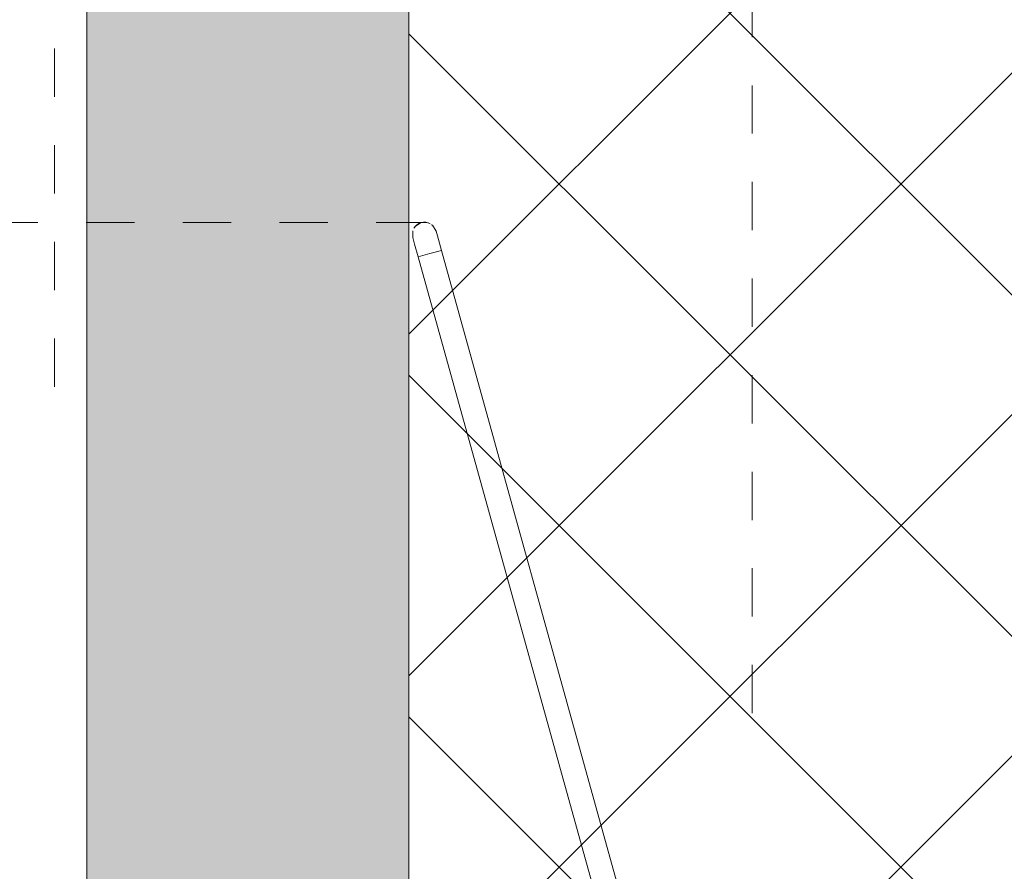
# Model space of a CAD drawing. Header units: millimetres. Extents: x -6861 to -4784, y 84 to 6892.
# Tile 184 of 200: x -5086 to -5025, y 362 to 415. Entities that reach past the tile are written whole.
import ezdxf

# ---------------------------------------------------------------- set-up
doc = ezdxf.new("R2010")
doc.units = ezdxf.units.MM
doc.linetypes.add('Dash', pattern=[6, 3, -3])
doc.layers.add('A-ANNO-DIMS', color=7, linetype='Dash', lineweight=9, true_color=0xd2d2d2)
doc.layers.add('A-DETL-GENF', color=7, linetype='Continuous', lineweight=9)
doc.layers.add('E-LITE-EQPM', color=7, linetype='Continuous', lineweight=20)

# ---------------------------------------------------------------- blocks, each defined once
blk = doc.blocks.new('01 PODIUM EMPOTRADO CON MARCO 3_glb - PODIUM EMPOTRADO CON MARCO 3_dwg_NS-2254 ÍßÁ_1_5Ð_$$_É_îAÔO-V9-Lateral_PDF')
at = {"lineweight": 9}
for p, q in [((-3247.662, 400.246), (-3246.94, 400.447)), ((-3233.355, 351.5), (-3246.94, 400.447)), ((-3248.385, 400.046), (-3247.662, 400.246)), ((-3248.385, 400.046), (-3234.912, 351.5))]:
    blk.add_line(p, q, dxfattribs=at)
at = {"lineweight": 9, "flags": 128}
for points in [[(-3248.572, 401.88), (-3248.556, 401.95), (-3248.197, 402.173)], [(-3247.567, 402.026), (-3247.497, 402.01), (-3247.274, 401.651)], [(-3246.94, 400.447), (-3247.191, 401.353), (-3247.274, 401.651)], [(-3248.719, 401.25), (-3248.605, 400.839), (-3248.385, 400.046)]]:
    blk.add_lwpolyline(points, dxfattribs=at)
at = {"lineweight": 9}
for start, end in [(105.51128, 150.51128), (60.51128, 105.51128)]:
    blk.add_arc((-3247.997, 401.451), 0.75, start, end, dxfattribs=at)
blk = doc.blocks.new('01 PODIUM EMPOTRADO CON MARCO 3_glb - PODIUM EMPOTRADO CON MARCO 3_dwg_NS-2254 ÍßÁ_1_5Ð_$$_É_îAÔO-V10-Lateral_PDF')
at = {"lineweight": 9}
for p, q in [((-3234.815, 248.855), (-3234.962, 248.786)), ((-3248.713, 198.328), (-3248.719, 198.75)), ((-3247.775, 197.833), (-3248.197, 197.827))]:
    blk.add_line(p, q, dxfattribs=at)
blk = doc.blocks.new('01 PODIUM EMPOTRADO CON MARCO 3_glb - UNO  WHITE_GOLD DOWNLIGHT EMPOTRABLE-659121-Lateral_PDF')
blk.add_blockref('01 PODIUM EMPOTRADO CON MARCO 3_glb - PODIUM EMPOTRADO CON MARCO 3_dwg_NS-2254 ÍßÁ_1_5Ð_$$_É_îAÔO-V9-Lateral_PDF', (0, 0))
at = {"extrusion": (0, 0, -1), "zscale": -0.9999999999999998, "rotation": 180}
blk.add_blockref('01 PODIUM EMPOTRADO CON MARCO 3_glb - PODIUM EMPOTRADO CON MARCO 3_dwg_NS-2254 ÍßÁ_1_5Ð_$$_É_îAÔO-V10-Lateral_PDF', (0, 600), dxfattribs=at)

msp = doc.modelspace()

# ---------------------------------------------------------------- hatches: boundary and pattern name
at = {"layer": 'A-DETL-GENF', "true_color": 0xc0c0c0}
h = msp.add_hatch(color=9, dxfattribs=at)
h.paths.add_polyline_path([(-5081.657, 150), (-5061.657, 150), (-5061.657, 248.5), (-5081.657, 248.5), (-5081.657, 198.438)])
h.paths.add_polyline_path([(-5061.944, 351.5), (-5061.657, 351.5), (-5061.657, 450), (-5081.657, 450), (-5081.657, 351.5), (-5068.117, 351.5)])
at = {"layer": 'A-DETL-GENF', "true_color": 0xaaaaaa}
h = msp.add_hatch(dxfattribs=at)
h.set_pattern_fill('FP_2', color=253, style=0, pattern_type=2)
h.set_pattern_definition([(45, (-4840.205, 277.281), (-10.6066, 10.6066), []), (135, (-4840.205, 277.281), (-10.6066, -10.6066), [])])
h.paths.add_polyline_path([(-5061.657, 150), (-4823.757, 150), (-4823.757, 450), (-5061.657, 450), (-5061.657, 351.5), (-4866.657, 351.5), (-4866.657, 248.5), (-5061.657, 248.5), (-5061.657, 159.163)])

# ---------------------------------------------------------------- linework, layer by layer
at = {"layer": 'A-ANNO-DIMS'}
for p, q in [((-5083.657, 391.979), (-5083.657, 466.979)), ((-5040.35, 371.699), (-5040.35, 466.979)), ((-5060.694, 402.183), (-5165.694, 402.183))]:
    msp.add_line(p, q, dxfattribs=at)
at = {"layer": 'E-LITE-EQPM'}
for p, q in [((-5081.657, 450), (-5081.657, 351.5)), ((-5061.657, 351.5), (-5061.657, 450))]:
    msp.add_line(p, q, dxfattribs=at)

# ---------------------------------------------------------------- block references
msp.add_blockref('01 PODIUM EMPOTRADO CON MARCO 3_glb - UNO  WHITE_GOLD DOWNLIGHT EMPOTRABLE-659121-Lateral_PDF', (-1812.697, 0), dxfattribs=at)

doc.saveas('drawing.dxf')
